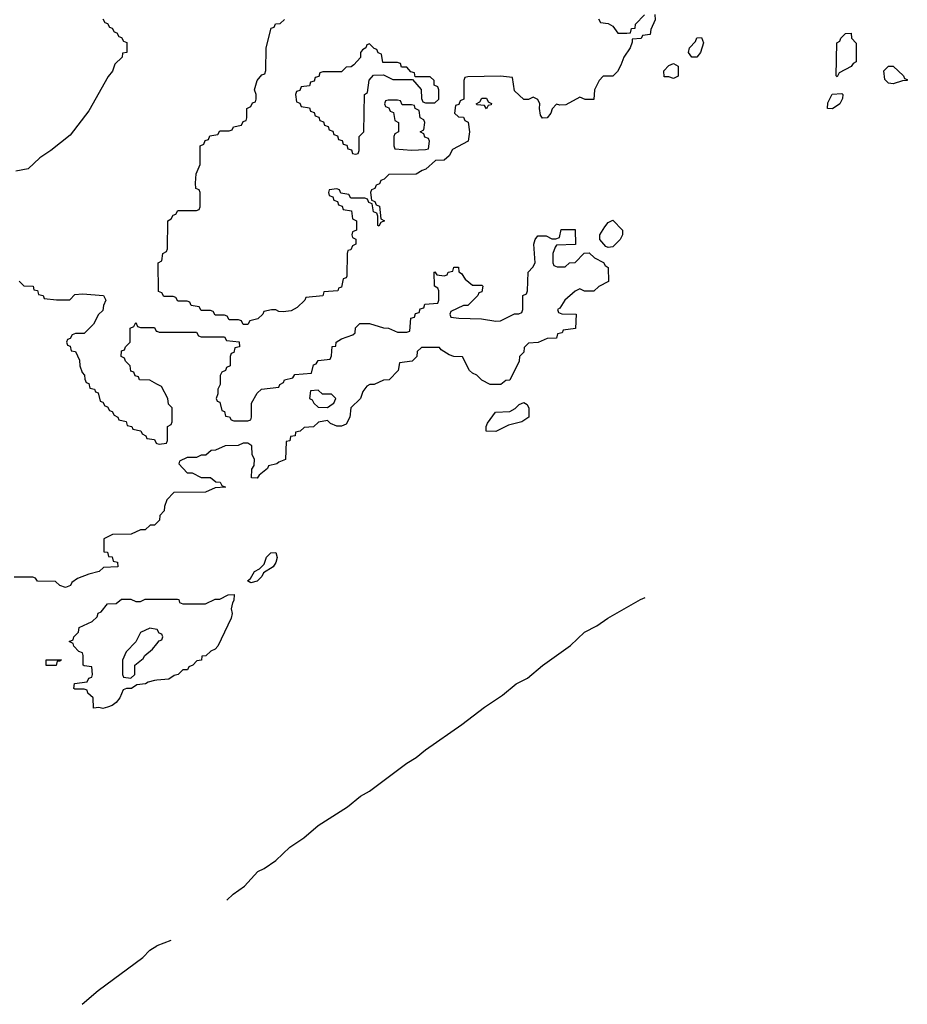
# Model space of a CAD drawing. Header units: inches. Extents: x 2228470 to 2445751, y 199914 to 300535.
# Tile 31 of 34: x 2439414 to 2443210, y 249479 to 253690. Entities that reach past the tile are written whole.
import ezdxf

# ---------------------------------------------------------------- set-up
doc = ezdxf.new("R2010")
doc.units = ezdxf.units.IN
doc.header["$MEASUREMENT"] = 0
for name, color, linetype in [('C4234', 7, 'Continuous'), ('C4235', 7, 'Continuous'), ('C4244', 7, 'Continuous'), ('C4245', 7, 'Continuous')]:
    doc.layers.add(name, color=color, linetype=linetype)

msp = doc.modelspace()

# ---------------------------------------------------------------- linework, layer by layer
at = {"layer": 'C4234', "color": 6}
msp.add_lwpolyline([(2439680.6, 249479), (2439750, 249538), (2439941, 249679), (2439970, 249710.4), (2440000, 249728.8)], dxfattribs=at)
at = {"layer": 'C4235', "color": 6}
for points in [[(2439770, 253694), (2439778, 253678), (2439790, 253674), (2439798, 253658), (2439810, 253654), (2439818, 253638), (2439830, 253634), (2439838, 253618), (2439850, 253614), (2439858, 253598), (2439871.6, 253591.6), (2439872, 253550), (2439854, 253546), (2439852, 253530), (2439821, 253499), (2439810.8, 253470), (2439792.7, 253447.3), (2439710, 253299.3), (2439630, 253196.2), (2439547.7, 253130), (2439500.7, 253099.3), (2439450, 253052), (2439398, 253042)], [(2439411.6, 252571.6), (2439432, 252552), (2439472, 252550), (2439474, 252534), (2439490, 252532), (2439494, 252514), (2439514, 252510), (2439518, 252498), (2439571.6, 252491.6), (2439628, 252492), (2439650, 252514), (2439682, 252518), (2439772, 252510), (2439782, 252490), (2439772, 252468), (2439770, 252446), (2439751.6, 252428.4), (2439730, 252388), (2439690, 252348), (2439652.7, 252347.3), (2439638, 252342), (2439630, 252326), (2439618, 252322), (2439614, 252310), (2439618, 252298), (2439630, 252294), (2439634, 252274), (2439652, 252270), (2439670, 252234), (2439671, 252210), (2439681, 252181), (2439691.3, 252170), (2439692, 252152), (2439698, 252138), (2439710, 252134), (2439714, 252114), (2439734, 252110), (2439738, 252098), (2439750, 252094), (2439758, 252058), (2439770, 252054), (2439778, 252038), (2439790, 252034), (2439798, 252018), (2439810, 252014), (2439818, 251998), (2439834, 251990), (2439838, 251978), (2439870, 251972), (2439874, 251954), (2439894, 251950), (2439898, 251938), (2439931.6, 251931.6), (2439938, 251918), (2439954, 251910), (2439958, 251898), (2439990, 251894), (2439998, 251878), (2440000, 251877.3)], [(2440000, 252131.6), (2439970, 252148), (2439926, 252150), (2439922, 252162), (2439907.3, 252167.3), (2439902, 252182), (2439890, 252186), (2439886, 252210), (2439866, 252230), (2439862, 252242), (2439848, 252250), (2439850, 252274), (2439862, 252278), (2439866, 252290), (2439886, 252310), (2439886, 252370), (2439902, 252378), (2439910, 252394), (2439918, 252378), (2439930, 252374), (2439990, 252374), (2439998, 252358), (2440000, 252357.3)], [(2440000, 251538), (2439990, 251528), (2439972.7, 251527.3), (2439950, 251508), (2439930, 251508), (2439891.2, 251488.9), (2439811.6, 251488.4), (2439774, 251470), (2439774, 251414), (2439790, 251412), (2439794, 251394), (2439810, 251392), (2439814, 251374), (2439832, 251370), (2439834, 251350), (2439772.7, 251347.3), (2439754, 251330), (2439710, 251319), (2439660.7, 251299.3), (2439636.9, 251283.1), (2439631, 251270), (2439610, 251262), (2439586, 251270), (2439567.3, 251287.3), (2439490, 251288.7), (2439482, 251302), (2439470, 251306), (2439390, 251306)], [(2440000, 250865), (2439990, 250864), (2439962.8, 250857.2), (2439952, 250850), (2439914.8, 250845.2), (2439892, 250830), (2439870.7, 250829.3), (2439856.9, 250823.1), (2439842, 250790), (2439827.3, 250770), (2439810, 250757), (2439790, 250749.4), (2439770, 250744), (2439752, 250748), (2439730, 250746), (2439728, 250790), (2439706, 250810), (2439702, 250822), (2439690, 250826), (2439650, 250826), (2439646, 250830), (2439648.8, 250851.1), (2439702, 250858), (2439710, 250874), (2439722, 250878), (2439726, 250890), (2439722, 250922), (2439690, 250926), (2439686, 250930), (2439686, 250970), (2439682, 250982), (2439667.3, 250987.3), (2439646, 251010), (2439642, 251022), (2439626, 251030), (2439642, 251038), (2439646, 251050), (2439666, 251070), (2439668, 251090), (2439724, 251116), (2439744.7, 251135.3), (2439750, 251151.3), (2439762, 251158), (2439790, 251191.3), (2439827.3, 251192.7), (2439849.1, 251210.9), (2439890, 251211), (2439910, 251202), (2439930, 251202), (2439951.2, 251211.1), (2440000, 251211.3)], [(2440000, 251082.4), (2439970, 251088), (2439931.3, 251068.7), (2439911.2, 251028.9), (2439870, 250986), (2439854, 250950), (2439854, 250890), (2439858, 250878), (2439890, 250874), (2439906, 250890), (2439906, 250930), (2439942, 250958), (2439949.2, 250970.8), (2439982, 250998), (2440000, 251021.1)]]:
    msp.add_lwpolyline(points, dxfattribs=at)
msp.add_lwpolyline([(2439527.3, 250927.3), (2439527.3, 250952.7), (2439592.7, 250952.7), (2439586, 250946), (2439574, 250946), (2439570, 250928)], close=True, dxfattribs=at)
at = {"layer": 'C4244', "color": 6}
for points in [[(2440300.3, 249924.1), (2440326.6, 249950), (2440375.6, 249984.4), (2440389.9, 250000)], [(2440000, 249728.8), (2440002, 249730), (2440062.2, 249753.1)]]:
    msp.add_lwpolyline(points, dxfattribs=at)
at = {"layer": 'C4245', "color": 6}
for points in [[(2442130, 253712), (2442131.2, 253688.9), (2442112.7, 253647.3), (2442110, 253626), (2442078, 253622), (2442071.3, 253608.7), (2442034, 253606), (2442034, 253594), (2442024.7, 253570), (2441998, 253530), (2441985.4, 253494.6), (2441970, 253468), (2441950, 253448.7), (2441910, 253448), (2441892, 253430), (2441872, 253390), (2441870, 253348), (2441832, 253348), (2441810, 253358), (2441750, 253326), (2441724, 253324), (2441710, 253328), (2441691, 253309), (2441686, 253290), (2441670, 253269.3), (2441650, 253269.2), (2441642, 253282), (2441637.2, 253310), (2441639, 253330), (2441630, 253348), (2441610, 253358), (2441590, 253348.7), (2441570, 253348.7), (2441530, 253386), (2441522, 253442), (2441470, 253448), (2441330, 253446), (2441318, 253442), (2441314, 253430), (2441314, 253350), (2441298, 253342), (2441292.7, 253327.3), (2441278, 253322), (2441274, 253290), (2441290, 253274), (2441312.7, 253272.7), (2441318, 253258), (2441331.3, 253251.3), (2441338, 253210), (2441331.3, 253170), (2441265.4, 253134.6), (2441250, 253108), (2441230, 253088.7), (2441192.7, 253087.3), (2441151.3, 253050), (2441134.8, 253045.2), (2441110, 253029), (2440992.7, 253027.3), (2440972.7, 253007.3), (2440958, 253002), (2440952.7, 252987.3), (2440938, 252982), (2440932.7, 252967.3), (2440918, 252962), (2440914, 252950), (2440918, 252918), (2440932.7, 252912.7), (2440938, 252898), (2440952.7, 252892.7), (2440958, 252838), (2440974, 252830), (2440958, 252822), (2440950, 252806), (2440946, 252810), (2440946, 252850), (2440942, 252862), (2440927.3, 252867.3), (2440922, 252902), (2440907.3, 252907.3), (2440902, 252922), (2440890, 252926), (2440830, 252926), (2440822, 252942), (2440787.3, 252947.3), (2440782, 252962), (2440770, 252966), (2440738, 252962), (2440734, 252950), (2440738, 252938), (2440752.7, 252932.7), (2440758, 252918), (2440772.7, 252912.7), (2440778, 252898), (2440792.7, 252892.7), (2440798, 252878), (2440832.7, 252872.7), (2440838, 252838), (2440854, 252830), (2440854, 252790), (2440838, 252782), (2440834, 252770), (2440838, 252758), (2440851.6, 252751.6), (2440852, 252730), (2440838, 252722), (2440830, 252706), (2440818, 252702), (2440814, 252690), (2440812.7, 252592.7), (2440810, 252586), (2440798, 252582), (2440790, 252546), (2440778, 252542), (2440774, 252530), (2440714, 252526), (2440710, 252508.7), (2440638, 252502), (2440634, 252490), (2440601.1, 252458.9), (2440575.1, 252444.9), (2440540.1, 252440.1), (2440522, 252442), (2440510, 252448.7), (2440491.6, 252448.4), (2440458, 252442), (2440454, 252430), (2440432, 252410), (2440398, 252402), (2440390, 252386), (2440370, 252386), (2440362, 252402), (2440350, 252406), (2440310, 252406), (2440302, 252422), (2440290, 252426), (2440250, 252426), (2440242, 252442), (2440230, 252446), (2440190, 252446), (2440182, 252462), (2440147.3, 252467.3), (2440142, 252482), (2440130, 252486), (2440090, 252486), (2440082, 252502), (2440070, 252506), (2440030, 252506), (2440022, 252522), (2440007.3, 252527.3), (2440006, 252650), (2440022, 252658), (2440026, 252690), (2440042, 252698), (2440046, 252710), (2440048, 252830), (2440062, 252838), (2440070, 252854), (2440082, 252858), (2440090, 252874), (2440170, 252874), (2440182, 252878), (2440186, 252890), (2440186, 252950), (2440182, 252962), (2440167.3, 252967.3), (2440166, 252990), (2440168.7, 253030), (2440186, 253070), (2440186, 253150), (2440202, 253158), (2440207.3, 253172.7), (2440222, 253178), (2440227.3, 253192.7), (2440262, 253198), (2440270, 253214), (2440310, 253214), (2440322, 253218), (2440328.4, 253231.6), (2440362, 253238), (2440370, 253254), (2440382, 253258), (2440386, 253270), (2440386, 253310), (2440402, 253318), (2440410, 253334), (2440422, 253338), (2440426, 253350), (2440426, 253370), (2440418, 253390), (2440429, 253430), (2440450, 253454), (2440462, 253458), (2440467.3, 253472.7), (2440468.7, 253570), (2440490, 253654), (2440502, 253658), (2440508.4, 253671.6), (2440527.3, 253672.7), (2440546, 253690)], [(2441890, 253694), (2441898, 253678), (2441930, 253674), (2441950, 253662), (2441972.7, 253632.7), (2442010, 253632), (2442026, 253634), (2442030, 253652), (2442046, 253654), (2442048, 253670), (2442086, 253710)], [(2440000, 252357.3), (2440010, 252354), (2440170, 252354), (2440178, 252338), (2440190, 252334), (2440290, 252334), (2440298, 252318), (2440352.7, 252312.7), (2440354, 252290), (2440334, 252286), (2440330, 252266), (2440318, 252262), (2440314, 252250), (2440314, 252210), (2440298, 252202), (2440294, 252190), (2440278, 252182), (2440272, 252168), (2440271, 252130), (2440262, 252110), (2440262, 252090), (2440254, 252070), (2440258, 252058), (2440270, 252054), (2440278, 252018), (2440290, 252014), (2440294, 251994), (2440311.6, 251991.6), (2440318, 251978), (2440330, 251974), (2440390, 251974), (2440402, 251978), (2440406, 251990), (2440406, 252050), (2440430, 252092), (2440448, 252110), (2440522, 252118), (2440526, 252130), (2440542, 252138), (2440546, 252150), (2440582, 252158), (2440590, 252172), (2440662, 252178), (2440670, 252214), (2440682, 252218), (2440690, 252232), (2440742, 252238), (2440748, 252252), (2440750, 252292), (2440766, 252294), (2440768, 252310), (2440790, 252324.7), (2440838.6, 252341.4), (2440848.7, 252350), (2440850, 252372), (2440869.1, 252390.9), (2440910, 252391), (2440970, 252371.3), (2440991.2, 252371.1), (2441030, 252354), (2441070, 252354), (2441082, 252358), (2441087.3, 252412.7), (2441102, 252418), (2441107.3, 252432.7), (2441122, 252438), (2441127.3, 252452.7), (2441142, 252458), (2441147.3, 252472.7), (2441202, 252478), (2441206, 252490), (2441206, 252530), (2441202, 252542), (2441188, 252550), (2441186, 252610), (2441190, 252612), (2441198, 252598), (2441230, 252594), (2441242, 252598), (2441246, 252610), (2441266, 252614), (2441270, 252631.3), (2441290, 252632), (2441292, 252612), (2441303.6, 252603.6), (2441319.6, 252579.6), (2441350, 252554), (2441390, 252554), (2441394, 252550), (2441390, 252526), (2441378, 252522), (2441374, 252510), (2441330, 252468), (2441312.7, 252467.3), (2441258, 252442), (2441254, 252430), (2441258, 252418), (2441292.7, 252412.7), (2441389.1, 252410.9), (2441450, 252400.5), (2441470, 252402), (2441530, 252431.3), (2441548, 252432), (2441562, 252438), (2441566, 252450), (2441566, 252510), (2441582, 252518), (2441586, 252530), (2441588, 252610), (2441608.7, 252631.3), (2441618, 252650), (2441613.2, 252730), (2441619, 252750), (2441630, 252764.7), (2441665.4, 252765.4), (2441690, 252752), (2441707.3, 252752.7), (2441722, 252758), (2441730, 252792), (2441790, 252792), (2441791.3, 252728.7), (2441710, 252726), (2441703.6, 252716.4), (2441694, 252690), (2441694, 252650), (2441698, 252638), (2441712.7, 252632.7), (2441747.3, 252632.7), (2441766, 252650), (2441790, 252652), (2441828.4, 252691.6), (2441850, 252692), (2441871.6, 252671.6), (2441910.8, 252650.8), (2441918, 252638), (2441931.3, 252630), (2441932, 252570), (2441891.2, 252548.9), (2441870, 252528.7), (2441830, 252528), (2441810, 252538), (2441790, 252528.7), (2441744.7, 252490), (2441723.6, 252456.4), (2441714, 252450), (2441718, 252438), (2441732, 252432), (2441794, 252430), (2441791, 252369), (2441738, 252362), (2441734, 252350), (2441714, 252346), (2441710, 252328), (2441670, 252326), (2441631.2, 252308.9), (2441590, 252306), (2441572, 252288), (2441570, 252268), (2441552, 252250), (2441550.7, 252229.3), (2441510, 252148), (2441492.7, 252147.3), (2441471.2, 252128.9), (2441426, 252130), (2441390, 252148), (2441369, 252169), (2441350, 252178), (2441338, 252190), (2441308.4, 252248.4), (2441270.8, 252249.2), (2441250, 252256), (2441217.2, 252277.2), (2441210, 252288), (2441132.7, 252287.3), (2441114, 252270), (2441112, 252250), (2441092, 252230), (2441038, 252222), (2441032, 252190), (2440994, 252150), (2440970, 252148.7), (2440930, 252129.2), (2440911, 252129), (2440898, 252122), (2440881, 252099), (2440871, 252070), (2440830.6, 252029.4), (2440826.5, 251990), (2440810, 251959.6), (2440790, 251951.1), (2440770, 251951.2), (2440743.3, 251963.3), (2440730, 251975.3), (2440691.3, 251968.7), (2440670, 251948), (2440630, 251946), (2440614, 251930), (2440594, 251926), (2440592, 251910), (2440572.7, 251907.3), (2440570, 251888), (2440554, 251886), (2440550.6, 251809.4), (2440522, 251798), (2440514, 251790), (2440478, 251782), (2440474, 251770), (2440438, 251742), (2440430, 251729.2), (2440406, 251730), (2440407.3, 251767.3), (2440416.4, 251783.6), (2440418, 251810), (2440408.8, 251828.9), (2440407.3, 251867.3), (2440390, 251878), (2440370, 251878), (2440348.4, 251868.4), (2440292.7, 251867.3), (2440251.6, 251848.4), (2440232.7, 251847.3), (2440210, 251828), (2440190, 251828), (2440170, 251818), (2440130, 251818), (2440098, 251802), (2440094, 251790), (2440130, 251752), (2440151.2, 251751.1), (2440190, 251732), (2440230, 251732), (2440252.7, 251712.7), (2440271.6, 251711.6), (2440278, 251698), (2440294, 251690), (2440250, 251688), (2440208.7, 251668.7), (2440072.7, 251667.3), (2440043.6, 251636.4), (2440032.7, 251607.3), (2440032, 251590), (2440014, 251570), (2440012, 251550), (2440000, 251538)], [(2440000, 251877.3), (2440010, 251874), (2440042, 251878), (2440046, 251890), (2440046, 251950), (2440062, 251958), (2440066, 251970), (2440066, 252030), (2440050, 252046), (2440048, 252070), (2440020.4, 252120.4), (2440000, 252131.6)], [(2440000, 251211.3), (2440088.4, 251211.6), (2440094, 251210), (2440098, 251198), (2440112, 251192), (2440208.4, 251191.6), (2440250, 251211.3), (2440270, 251212), (2440306, 251230), (2440331, 251231), (2440330, 251206), (2440323.6, 251196.4), (2440318, 251170), (2440322, 251150), (2440318, 251130), (2440262, 251010), (2440250, 250998), (2440230.8, 250989.2), (2440210, 250968.7), (2440192.7, 250967.3), (2440191.3, 250950), (2440171.6, 250948.4), (2440154, 250930), (2440138, 250922), (2440131.3, 250910), (2440111.2, 250908.9), (2440092, 250890), (2440074.8, 250885.2), (2440052, 250870), (2440000, 250865)], [(2440389.9, 250000), (2440432.9, 250047.1), (2440460.2, 250059.8), (2440510, 250093.4), (2440570, 250150.4), (2440629.6, 250190.4), (2440690, 250244), (2440816.6, 250323.4), (2440871.5, 250368.5), (2440909.7, 250390.3), (2441069.3, 250510), (2441110, 250534.9), (2441150, 250567.7), (2441304.7, 250675.3), (2441401.2, 250750), (2441478.6, 250801.4), (2441537.2, 250850), (2441585.8, 250874.2), (2441650, 250927.3), (2441770, 251013.4), (2441829.5, 251070), (2441882.7, 251097.3), (2441929.2, 251130), (2442069.3, 251210), (2442089.1, 251218.1)], [(2440000, 251021.1), (2440010, 251034), (2440022, 251038), (2440026, 251050), (2440022, 251062), (2440010, 251066), (2440002, 251082), (2440000, 251082.4)]]:
    msp.add_lwpolyline(points, dxfattribs=at)
for points in [[(2442310, 253528.7), (2442288, 253530), (2442274, 253550), (2442279, 253570), (2442304, 253596), (2442310, 253612), (2442330, 253614), (2442338, 253590), (2442326, 253550)], [(2442910, 253446), (2442906, 253450), (2442908, 253590), (2442922, 253598), (2442926, 253610), (2442946, 253630), (2442970, 253632), (2442972, 253610), (2442991, 253589), (2442991, 253510), (2442978, 253502), (2442970.6, 253489.4), (2442918, 253462)], [(2440910, 253586), (2440898, 253582), (2440894, 253570), (2440879.6, 253560.4), (2440872, 253550), (2440871.6, 253528.4), (2440843.6, 253496.4), (2440831.6, 253488.4), (2440810, 253486), (2440790, 253466), (2440710, 253466), (2440698, 253462), (2440692.7, 253447.3), (2440678, 253442), (2440672.7, 253427.3), (2440658, 253422), (2440652.7, 253407.3), (2440618, 253402), (2440612.7, 253387.3), (2440598, 253382), (2440594, 253370), (2440598, 253338), (2440612.7, 253332.7), (2440618, 253318), (2440652.7, 253312.7), (2440658, 253298), (2440672.7, 253292.7), (2440678, 253278), (2440692.7, 253272.7), (2440698, 253258), (2440712.7, 253252.7), (2440718, 253238), (2440732.7, 253232.7), (2440738, 253218), (2440752.7, 253212.7), (2440758, 253198), (2440772.7, 253192.7), (2440778, 253178), (2440792.7, 253172.7), (2440798, 253158), (2440812.7, 253152.7), (2440818, 253138), (2440832.7, 253132.7), (2440838, 253118), (2440850, 253114), (2440862, 253118), (2440866, 253130), (2440866, 253190), (2440886, 253210), (2440888, 253370), (2440902, 253378), (2440908.4, 253431.6), (2440927.3, 253452.7), (2440970, 253454), (2441010, 253434), (2441094, 253434), (2441131.6, 253391.6), (2441132.7, 253352.7), (2441138, 253338), (2441150, 253334), (2441190, 253334), (2441206, 253350), (2441206, 253390), (2441202, 253402), (2441186, 253410), (2441186, 253430), (2441170, 253446), (2441106, 253446), (2441102, 253462), (2441087.3, 253467.3), (2441070, 253486), (2441047.3, 253487.3), (2441042, 253502), (2441030, 253506), (2440967.3, 253507.3), (2440962, 253542), (2440947.3, 253547.3), (2440942, 253562), (2440930, 253566)], [(2442210, 253438), (2442190, 253446), (2442170, 253446), (2442168.4, 253471.6), (2442190, 253494), (2442210, 253502), (2442230.6, 253490.6), (2442230, 253448)], [(2443150, 253415.3), (2443130, 253418), (2443114, 253434), (2443109.4, 253470.6), (2443129, 253491), (2443150, 253490.8), (2443194, 253450), (2443198, 253438), (2443210, 253434), (2443210, 253429), (2443190, 253428.7)], [(2442890, 253308.7), (2442868.7, 253310), (2442870, 253334), (2442889.1, 253370.9), (2442930, 253374), (2442934, 253370), (2442932.7, 253352.7), (2442922, 253330)], [(2441030, 253346), (2440990, 253346), (2440978, 253342), (2440974, 253330), (2440978, 253318), (2440992.7, 253312.7), (2440998, 253298), (2441012.7, 253292.7), (2441018, 253258), (2441034, 253250), (2441034, 253210), (2441018, 253202), (2441014, 253190), (2441014, 253150), (2441018, 253138), (2441090, 253132), (2441150, 253134), (2441162, 253138), (2441166, 253170), (2441162, 253182), (2441147.3, 253187.3), (2441142, 253202), (2441126, 253210), (2441142, 253218), (2441146, 253250), (2441142, 253262), (2441126, 253270), (2441122, 253302), (2441106, 253310), (2441102, 253322), (2441090, 253326), (2441050, 253326), (2441042, 253342)], [(2441410, 253309), (2441402, 253322), (2441370, 253326), (2441366, 253330), (2441382, 253338), (2441390, 253354), (2441410, 253354), (2441418, 253338), (2441431.3, 253331.3), (2441430, 253326), (2441418, 253322)], [(2441930, 252715.3), (2441920.2, 252720.2), (2441895.3, 252750), (2441895.3, 252770), (2441916.5, 252803.5), (2441930, 252822), (2441950, 252832), (2441991.3, 252790), (2441991.3, 252770), (2441982, 252750), (2441950, 252718)], [(2440690, 252106), (2440658, 252102), (2440654, 252070), (2440664.7, 252064.7), (2440672, 252050), (2440690, 252032), (2440730, 252031.3), (2440750, 252046), (2440758, 252050), (2440766, 252070), (2440748, 252088), (2440708.7, 252088.7)], [(2441450, 251928.7), (2441409, 251930), (2441409, 251950), (2441415.3, 251964.7), (2441449.3, 252010.7), (2441510, 252014.8), (2441532.7, 252027.3), (2441550, 252044.7), (2441570, 252052), (2441583.6, 252043.6), (2441591.6, 252028.4), (2441592, 251990), (2441562, 251970), (2441503.8, 251956.2)], [(2440402, 251282), (2440388.7, 251290), (2440400.4, 251299.6), (2440418, 251330), (2440439, 251341), (2440459.3, 251360.7), (2440470, 251391.3), (2440488.7, 251410), (2440510, 251411), (2440514.8, 251390), (2440510, 251368), (2440498, 251350), (2440456, 251324), (2440450, 251308.7), (2440430, 251289)]]:
    msp.add_lwpolyline(points, close=True, dxfattribs=at)

doc.saveas('drawing.dxf')
